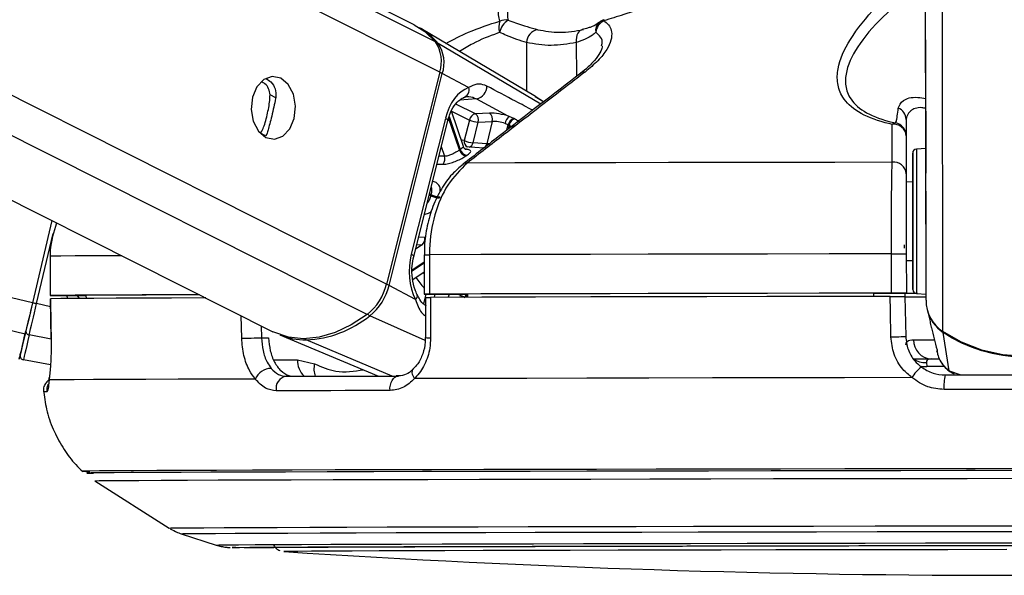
# Paper-space layout 'In Ground Anchor' of a CAD drawing. Header units: millimetres. Extents: x 38476 to 443956, y 10848 to 406945.
# Tile 62 of 71: x 367634 to 371390, y 143386 to 145507. Entities that reach past the tile are written whole.
import ezdxf

# ---------------------------------------------------------------- set-up
doc = ezdxf.new("R2010")
doc.units = ezdxf.units.MM

psp = doc.layouts.new('In Ground Anchor')

# ---------------------------------------------------------------- linework, layer by layer
at = {"color": 8, "linetype": 'Continuous', "lineweight": 25, "ltscale": 50}
for p, q in [((369236.3, 145306.4), (355723.7, 152107.7)), ((369219.9, 145422.2), (355932.5, 152110.1)), ((368959.2, 144381.3), (353657.2, 152083.2)), ((369033.7, 144497.4), (353955.3, 152086.7)), ((371091.3, 144435.7), (371081.2, 151903.7)), ((367655, 144306.6), (335589.7, 151870)), ((367683.2, 144426.5), (336100.8, 151876)), ((371155.7, 144316), (371145.9, 151604.4)), ((369621.5, 145184.5), (369229.9, 145416.3)), ((369567.6, 145419.1), (369567.9, 145232.9)), ((369757.4, 145419.6), (369757.6, 145289.6)), ((368610.9, 145208.5), (368589.1, 145219.5)), ((369376.8, 145204.6), (369312.7, 145200)), ((369632.7, 145193.2), (369600.2, 145211.6)), ((369372.5, 145147.2), (369298.2, 145184.6)), ((369311.8, 145009.4), (369270.4, 145132.1)), ((369272.1, 145137.7), (369314.7, 145011.3)), ((369281.6, 145158), (369349.8, 145123.7)), ((369492.6, 145084.9), (369497.9, 145106.2)), ((369501, 145104.7), (369496.8, 145088.2)), ((368571.4, 145063.7), (368552.4, 145073.3)), ((369242.2, 145022), (369254.5, 144985.4)), ((369254.5, 144985.4), (369233.1, 144985.8)), ((369201.9, 144834.5), (369195.9, 144837.5)), ((369197, 144841.8), (369203, 144838.8)), ((367698.6, 144422.9), (367761.6, 144690)), ((369179.5, 144675.3), (369155.5, 144676)), ((369169.8, 144647.5), (369144, 144630.2)), ((369148.6, 144648.3), (369169.8, 144647.5)), ((369131.6, 144551.9), (369177.3, 144582.6)), ((369177.3, 144577.5), (369131.7, 144546.8)), ((369177.4, 144536.9), (369173.9, 144542.3)), ((367862.2, 144442.5), (367854.9, 144454.2)), ((367887.1, 144452.6), (367885.5, 144454.2)), ((369183.4, 144459.3), (369174.1, 144422.1)), ((369215.8, 144447), (369218.9, 144459.3)), ((369272, 144459.3), (369268.9, 144447.1)), ((367751.5, 144410.4), (367698.6, 144422.9)), ((368481.1, 144290.6), (368479, 144376.5)), ((369180.8, 144281.6), (368969.5, 144376.7)), ((368555.2, 144338.1), (368556.3, 144292.5)), ((367754.2, 144287.7), (367670.5, 144303.7)), ((369054.4, 144146.5), (368727.2, 144284.4)), ((368602.9, 144208.8), (368693.5, 144208.8)), ((371160.9, 144183.1), (371094.9, 144183)), ((371179.4, 144166.9), (371223.5, 144150.6)), ((371199.9, 144156.4), (371179.4, 144166.9)), ((367872.1, 143783.3), (367871.9, 143783.3)), ((367921.1, 143746.7), (367921.2, 143746.8)), ((368642.2, 143476.5), (368642.2, 143476.5))]:
    psp.add_line(p, q, dxfattribs=at)
at = {"color": 7, "linetype": 'Continuous', "lineweight": 25, "ltscale": 50}
for p, q in [((369139.4, 145487), (355979.5, 152110.7)), ((353178.6, 152077.6), (368600.3, 144315.4)), ((371090.1, 145271), (371081.2, 151903.7)), ((369601.1, 145213.1), (369164.3, 145472.8)), ((369796, 145473.4), (369779.1, 145468.7)), ((369236.3, 145306.4), (369033.7, 144497.4)), ((369043.6, 144492.1), (369246.2, 145301.1)), ((369346.7, 145247.5), (369246.2, 145301.1)), ((371091.3, 144435.7), (371090.1, 145271)), ((369257.8, 145130.1), (369128, 144612)), ((369137.2, 144602.9), (369267, 145121)), ((369326.6, 145022.4), (369281.2, 145157.2)), ((369349.8, 145123.7), (369330.2, 145045.4)), ((369426.2, 145149.6), (369372.5, 145147.2)), ((369518.9, 145129.6), (369501.5, 145137.4)), ((371015.3, 145125.8), (371015.6, 144887.2)), ((369363.6, 145037.1), (369383.2, 145115.3)), ((369383.2, 145115.3), (369436.9, 145117.7)), ((369436.9, 145117.7), (369415.8, 145033.2)), ((369485.6, 145110.9), (369497.9, 145106.2)), ((368576.5, 145070.2), (368571.4, 145063.7)), ((371015.4, 145063.5), (371015.6, 144918.7)), ((369404.7, 145016.7), (369335.8, 145021.6)), ((369415.8, 145033.2), (369363.6, 145037.1)), ((371090.5, 145014.9), (371054.7, 145012.9)), ((371040.6, 144887.2), (371015.6, 144887.1)), ((371015.6, 144887.2), (371015.6, 144887.1)), ((367757.1, 144739.8), (367683.2, 144426.5)), ((367757.1, 144739.8), (367683.2, 144426.5)), ((367750, 144604.1), (367750.2, 144454.1)), ((367750, 144604.1), (367750.4, 144604.1)), ((367750.4, 144604.1), (367750.6, 144454.1)), ((369177.3, 144609.3), (369177.5, 144459.3)), ((369177.3, 144609.3), (369177.3, 144609.3)), ((369197, 144609.4), (369197.2, 144459.4)), ((370959.5, 144462.8), (370959.3, 144612.8)), ((371016, 144612.8), (371016.2, 144462.8)), ((371016, 144587.1), (371041, 144587.2)), ((369133.3, 144515), (369177.4, 144544.6)), ((369144.1, 144438.6), (369043.6, 144492.1)), ((367800.2, 144454.1), (367887.1, 144454.2)), ((367887.1, 144454.4), (367887.3, 144442.6)), ((369181.8, 144446.8), (369181.8, 144293.4)), ((369192.1, 144459.3), (369342, 144459.3)), ((369342.2, 144447), (369312.1, 144447)), ((369342, 144459.5), (369342.2, 144447.2)), ((370891.2, 144462.5), (370891.2, 144450.2)), ((370891.2, 144462.2), (371016.2, 144462.4)), ((371010.8, 144462.4), (371011, 144449.8)), ((371016.2, 144461.9), (371010.8, 144461.9)), ((371011, 144450.3), (371013.9, 144297.6)), ((371016.2, 144462.4), (371016.2, 144462.8)), ((371016.2, 144462.4), (371016.2, 144461.9)), ((371016.2, 144462.4), (371016.2, 144461.7)), ((371016.2, 144461.7), (371016.2, 144461.9)), ((371055.4, 144461.5), (371091.2, 144459.6)), ((367751, 144441.6), (367753.6, 144287.4)), ((367751.6, 144441.6), (367751.4, 144441.6)), ((371095.8, 144400.2), (371106.5, 144354.2)), ((368626.5, 144303.8), (369003, 144146.3)), ((371179.4, 144166.9), (371156.2, 144313)), ((367753.9, 144287.3), (367753.5, 144287.4)), ((368556.3, 144292.5), (368583.7, 144292.5)), ((369181.7, 144293.4), (369181.7, 144293.5)), ((371130.5, 144255.1), (371131, 144253)), ((371132.4, 144242.6), (371134.5, 144233.8)), ((367752, 144189.7), (367648.1, 144208.5)), ((368693.5, 144208.8), (368759.2, 144192.9)), ((371093.1, 144197.8), (371094.9, 144183)), ((371111.8, 144211.7), (371143.6, 144211.7)), ((367921.1, 143746.7), (368204, 143566.3)), ((368250, 143544.7), (368383.2, 143501.6)), ((368642.2, 143476.5), (368642.8, 143476.5))]:
    psp.add_line(p, q, dxfattribs=at)
at = {"color": 8, "linetype": 'Continuous', "lineweight": 25, "ltscale": 50, "flags": 128}
for points in [[(369863.2, 145506.6), (369862.8, 145506.4), (369862.5, 145505.8), (369862.3, 145505), (369862.2, 145503.8), (369862.1, 145502.4)], [(369257.8, 145130.1), (369261.9, 145127.7), (369264.8, 145125.3), (369266.6, 145123.2), (369267, 145121.3), (369267, 145121)], [(369330.2, 145045.4), (369322.1, 145046.3), (369318.5, 145046.6)], [(371054.7, 145012.9), (371054.7, 145012.8), (371054.7, 145001.5), (371054.7, 144972.1), (371054.8, 144926.7), (371054.9, 144868.5), (371055, 144801.2)], [(369225.6, 144955.8), (369233.7, 144955.6), (369249.7, 144955.3)], [(371055, 144801.2), (371055.1, 144729.6), (371055.2, 144658.5), (371055.3, 144592.8), (371055.3, 144536.9), (371055.4, 144494.7), (371055.4, 144469), (371055.4, 144461.5)], [(368023.3, 144605.8), (368001.5, 144605.7), (367916.4, 144605.3), (367846.1, 144604.9), (367790.6, 144604.5), (367750.4, 144604.1)], [(369128, 144612), (369132.1, 144609.5), (369135.1, 144607.2), (369136.8, 144605.1), (369137.2, 144603.2), (369137.1, 144602.8)], [(369177.3, 144609.3), (369177.4, 144609.3), (369179.2, 144609.4), (369183.3, 144609.4), (369189.3, 144609.4), (369197, 144609.4)], [(369144.1, 144438.6), (369147.6, 144443), (369149.9, 144447.4), (369151.1, 144451.5), (369150.9, 144455.1), (369150.3, 144456.9)], [(371044.1, 144285.2), (371066.3, 144285.2), (371093.8, 144285.2), (371122.8, 144285.2)], [(371067.6, 144185.7), (371079.7, 144183.4), (371094.9, 144183)], [(369140, 144136.8), (369135.7, 144145), (369132.9, 144152.8), (369131.7, 144160.1), (369132.3, 144166.3), (369134.4, 144171.4), (369136.5, 144173.8)], [(367737.6, 144085.9), (367732.1, 144085.8), (367728.1, 144085.7), (367725.8, 144085.6), (367725, 144085.5), (367725, 144085.5)], [(368204, 143566.3), (368210.8, 143566.6), (368235.3, 143567), (368277.4, 143567.4), (368337, 143567.7), (368413.6, 143568.2), (368506.9, 143568.6), (368616.4, 143569), (368741.5, 143569.5), (368881.4, 143569.9), (369035.5, 143570.4), (369202.9, 143570.8), (369382.6, 143571.3), (369573.7, 143571.7), (369775.2, 143572.2), (369985.9, 143572.6), (370204.6, 143573.1), (370430.3, 143573.5), (370661.7, 143573.9), (370897.4, 143574.3), (371136.3, 143574.6), (371377, 143575), (371618.1, 143575.3)], [(368250, 143544.7), (368256.7, 143545), (368280.8, 143545.3), (368322.4, 143545.7), (368381.1, 143546.1), (368456.6, 143546.5), (368548.7, 143546.9), (368656.6, 143547.3), (368779.9, 143547.8), (368917.9, 143548.2), (369069.8, 143548.7), (369234.8, 143549.1), (369412, 143549.6), (369600.4, 143550), (369799, 143550.5), (370006.7, 143550.9), (370222.4, 143551.3), (370445, 143551.7), (370673, 143552.1), (370905.5, 143552.5), (371141, 143552.9), (371378.3, 143553.2), (371616, 143553.5)], [(368383.2, 143501.6), (368383.3, 143501.6), (368394.4, 143502), (368423, 143502.3), (368469.1, 143502.7), (368532.3, 143503.1), (368612.4, 143503.5), (368708.8, 143503.9), (368821.1, 143504.3), (368948.4, 143504.7), (369090.2, 143505.2), (369245.7, 143505.6), (369413.8, 143506.1), (369593.7, 143506.5), (369784.4, 143507), (369984.7, 143507.4), (370193.5, 143507.8), (370409.6, 143508.2), (370631.7, 143508.6), (370858.6, 143509), (371089, 143509.3), (371321.6, 143509.7), (371555, 143510)], [(368446.4, 143491.8), (368445.6, 143491.8), (368445.2, 143491.9)]]:
    psp.add_lwpolyline(points, dxfattribs=at)
at = {"color": 7, "linetype": 'Continuous', "lineweight": 25, "ltscale": 50, "flags": 128}
for points in [[(369139.4, 145487), (369179.5, 145461.6), (369219.9, 145422.2)], [(369785, 145468.9), (369778.5, 145468), (369772.6, 145465.3), (369767.3, 145460.7), (369763, 145454.6), (369759.7, 145447.1), (369757.6, 145438.6), (369756.9, 145429.3), (369757.4, 145419.6)], [(368630, 145283.4), (368597.3, 145290.2), (368565.2, 145278.7), (368538.7, 145250.8), (368521.7, 145210.6), (368517, 145164.3), (368525.1, 145118.9), (368544.9, 145081.3), (368573.4, 145057.3), (368606.2, 145050.5), (368638.3, 145061.9), (368664.8, 145089.9), (368681.7, 145130.1), (368686.5, 145176.4), (368678.3, 145221.8), (368658.5, 145259.3), (368630, 145283.4)], [(369376.8, 145204.6), (369496.7, 145140), (369501.5, 145137.4)], [(371090.3, 145155.8), (371090.3, 145157.6), (371090.3, 145141.3), (371090.3, 145109.5), (371090.4, 145067), (371090.5, 145020.2), (371090.5, 144976.3), (371090.6, 144941.9), (371090.6, 144922.4), (371090.6, 144920.6), (371090.6, 144936.9), (371090.5, 144968.7), (371090.5, 145011.2), (371090.4, 145058), (371090.4, 145101.9), (371090.3, 145136.3), (371090.3, 145155.8)], [(371040.8, 144797.7), (371040.7, 144861.3), (371040.6, 144916.4), (371040.5, 144959.3), (371040.5, 144987.1), (371040.5, 144997.8), (371040.5, 144990.8), (371040.5, 144966.5), (371040.6, 144926.6), (371040.6, 144887.2)], [(370962.1, 144962.4), (370743.9, 144962.1), (370528.4, 144961.7), (370316.7, 144961.4), (370109.4, 144961), (369907.5, 144960.6), (369711.6, 144960.2), (369522.6, 144959.8), (369341.1, 144959.4)], [(371040.6, 144887.2), (371040.6, 144894), (371040.6, 144902.2), (371040.6, 144892.5), (371040.7, 144866), (371040.7, 144825.5), (371040.8, 144775.5)], [(371041, 144587.2), (371041.1, 144557.9), (371041.1, 144515), (371041.2, 144487.2), (371041.2, 144476.5), (371041.2, 144483.5), (371041.2, 144507.9), (371041.1, 144547.8), (371041, 144600.6), (371040.9, 144662.8), (371040.9, 144730), (371040.8, 144797.7)], [(371040.8, 144775.5), (371040.9, 144721.3), (371040.9, 144668.8), (371041, 144623.8), (371041, 144591), (371041.1, 144574.1), (371041.1, 144574.8), (371041, 144587.2)], [(371007.3, 144647.5), (371007.3, 144647.5), (371007.3, 144647.1), (371007.3, 144646.4), (371007.3, 144645.2), (371007.4, 144643.7), (371007.4, 144641.9), (371007.4, 144639.8), (371007.5, 144637.5), (371007.5, 144635.2)], [(370959.3, 144612.8), (370721.6, 144612.4), (370487, 144612), (370256.5, 144611.6), (370030.9, 144611.2), (369811.3, 144610.8), (369598.6, 144610.3), (369393.5, 144609.9), (369197, 144609.4)], [(370959.3, 144612.8), (370969.9, 144612.8), (370980.4, 144612.8), (370990.2, 144612.8), (370998.9, 144612.8), (371006.1, 144612.8), (371011.5, 144612.8), (371014.9, 144612.8), (371016, 144612.8)], [(367750.6, 144454.1), (367750.3, 144454.1), (367752.3, 144454.1), (367756.4, 144454.1), (367762.5, 144454.1), (367770.3, 144454.1), (367779.5, 144454.1), (367789.6, 144454.1), (367800.2, 144454.1)], [(368319.1, 144457), (368214.3, 144456.6), (368101, 144456.2), (368001.7, 144455.7), (367916.6, 144455.3), (367846.3, 144454.9), (367790.8, 144454.5), (367750.6, 144454.1)], [(368343.7, 144444.5), (368338.7, 144444.5), (368212.9, 144444.1), (368100.4, 144443.6), (368001.7, 144443.2), (367917.1, 144442.8), (367847, 144442.4), (367791.7, 144442), (367751.4, 144441.6)], [(368319.7, 144456.6), (368301.5, 144456.6), (368203.7, 144456.2), (368117.2, 144455.8), (368042, 144455.4), (367978.4, 144455.1), (367926.7, 144454.7), (367887.1, 144454.4)], [(369197.2, 144459.4), (369189.5, 144459.4), (369183.5, 144459.4), (369179.4, 144459.4), (369177.6, 144459.3), (369178, 144459.3), (369180.7, 144459.3), (369185.4, 144459.3), (369192.1, 144459.3)], [(370959.5, 144462.8), (370721.8, 144462.4), (370487.2, 144462), (370256.7, 144461.6), (370031.1, 144461.2), (369811.5, 144460.7), (369598.8, 144460.3), (369393.7, 144459.9), (369197.2, 144459.4)], [(370954.1, 144450.3), (370717.9, 144449.9), (370484.6, 144449.5), (370255.4, 144449.1), (370031.2, 144448.7), (369812.8, 144448.3), (369601.1, 144447.8), (369397.1, 144447.4), (369201.5, 144446.9)], [(369201.5, 144446.9), (369201.5, 144346.9), (369201.5, 144292.6)], [(370891.2, 144462.5), (370683.5, 144462.2), (370478.4, 144461.8), (370276.7, 144461.5), (370079, 144461.1), (369886, 144460.7), (369698.5, 144460.3), (369516.9, 144459.9), (369342, 144459.5)], [(370957.1, 144295.9), (370955.2, 144395.9), (370954.1, 144450.3)], [(371016.2, 144462.8), (371015.1, 144462.8), (371011.7, 144462.8), (371006.3, 144462.8), (370999.1, 144462.8), (370990.4, 144462.8), (370980.6, 144462.8), (370970.1, 144462.8), (370959.5, 144462.8)], [(371058.8, 144461.3), (371023.7, 144461.3), (371010.8, 144461.3)], [(371011, 144449.2), (371017.3, 144449.1), (371035.8, 144449), (371065.8, 144449), (371092, 144449)], [(371054.5, 144461.5), (371040.6, 144461.5), (371022.4, 144461.6), (371016.2, 144461.7)], [(367683.2, 144426.5), (367679.1, 144409), (367675, 144391.7), (367671.1, 144375), (367667.3, 144358.9), (367663.7, 144343.9), (367660.5, 144330), (367657.5, 144317.5), (367655, 144306.6)], [(367683.2, 144426.5), (367679.5, 144410.8), (367675.9, 144395.4), (367672.3, 144380.4), (367669, 144366), (367665.8, 144352.6), (367662.9, 144340.2), (367660.2, 144329), (367657.9, 144319.2)], [(367670.5, 144303.7), (367673, 144314.5), (367676, 144326.9), (367679.2, 144340.7), (367682.7, 144355.7), (367686.5, 144371.6), (367690.4, 144388.3), (367694.5, 144405.5), (367698.6, 144422.9)], [(367683.2, 144426.5), (367683.5, 144426.4), (367684.4, 144426.2), (367685.8, 144425.9), (367687.8, 144425.5), (367690.1, 144424.9), (367692.8, 144424.3), (367695.6, 144423.6), (367698.6, 144422.9)], [(367751.4, 144441.6), (367753, 144341.7), (367753.9, 144287.3)], [(368959.2, 144381.3), (368898.9, 144341.7), (368837.5, 144312.7), (368776.2, 144294.9), (368716.4, 144288.9), (368659.7, 144294.6), (368607.2, 144312.1), (368600.3, 144315.4)], [(367655, 144306.6), (367645.3, 144265.7), (367638.3, 144235.8), (367634, 144217.5), (367632.6, 144211.3), (367634, 144217.3), (367634.9, 144221.1)], [(367636.2, 144226.7), (367636.5, 144228.2), (367637.6, 144232.7), (367639.3, 144240.2), (367641.8, 144250.5), (367644.9, 144263.6), (367648.6, 144279.5), (367653, 144298.1), (367657.9, 144319.2)], [(367670.5, 144303.7), (367665.4, 144281.9), (367660.9, 144262.8), (367657, 144246.5), (367653.8, 144232.9), (367651.4, 144222.3), (367649.6, 144214.7), (367648.5, 144210.1), (367648.1, 144208.5)], [(370957.1, 144295.9), (370967.7, 144296.1), (370978.2, 144296.3), (370988, 144296.6), (370996.7, 144296.8), (371004, 144297), (371009.4, 144297.3), (371012.7, 144297.5), (371013.9, 144297.6)], [(371777.1, 144316.9), (371706, 144276), (371629.3, 144246.1), (371548.9, 144227.8), (371466.5, 144221.6), (371384.2, 144227.6), (371303.7, 144245.7), (371226.9, 144275.4), (371155.7, 144316)], [(371466.5, 144218.7), (371425.3, 144220.2), (371384.3, 144224.7), (371343.8, 144232.3), (371303.9, 144242.8), (371265, 144256.2), (371227.3, 144272.4), (371190.9, 144291.4), (371156.2, 144313)], [(368481.1, 144290.6), (368488.4, 144290.8), (368497.2, 144291.1), (368507.1, 144291.3), (368517.5, 144291.6), (368528.2, 144291.8), (368538.5, 144292.1), (368548, 144292.3), (368556.3, 144292.5)], [(371141.4, 144211.3), (371092.2, 144211.3), (371042.5, 144211.3)], [(368650.8, 144145.4), (368700.4, 144145.5), (368751.1, 144145.7), (368803, 144145.8), (368856, 144146), (368910.1, 144146.1), (368965.3, 144146.2), (369021.5, 144146.4), (369078.7, 144146.5)], [(369046.7, 144091.1), (369046.6, 144101.6), (369048, 144111.9), (369050.7, 144121.4), (369054.7, 144129.9), (369059.7, 144136.9), (369065.6, 144142.2), (369072, 144145.4), (369078.7, 144146.5)], [(371164, 144150.5), (371239.6, 144150.6), (371315.2, 144150.7), (371390.9, 144150.8), (371466.6, 144150.9), (371542.4, 144151), (371618.1, 144151.1), (371693.7, 144151.2), (371769.2, 144151.3)], [(367746.8, 144131.5), (367747, 144139.7), (367747.1, 144140.4)], [(368532.6, 144135.1), (368378.3, 144134.6), (368238.8, 144134.2), (368114.9, 144133.7), (368007.1, 144133.2), (367916, 144132.8), (367842, 144132.3), (367785.5, 144131.9), (367746.8, 144131.5)], [(371037.2, 144140.4), (370780.1, 144140), (370526.4, 144139.6), (370277.1, 144139.1), (370033.7, 144138.7), (369797.1, 144138.2), (369568.5, 144137.7), (369349.2, 144137.3), (369140, 144136.8)], [(369046.7, 144091.1), (368988.6, 144091), (368931.7, 144090.8), (368875.7, 144090.7), (368820.9, 144090.5), (368767.2, 144090.4), (368714.6, 144090.2), (368663.2, 144090.1), (368613, 144090)], [(371773.4, 144096), (371696.8, 144095.9), (371620.2, 144095.8), (371543.5, 144095.7), (371466.7, 144095.6), (371390, 144095.5), (371313.2, 144095.4), (371236.6, 144095.2), (371160, 144095.1)], [(371529.9, 143793), (371279, 143792.7), (371029, 143792.3), (370781.1, 143791.9), (370536.6, 143791.5), (370296.6, 143791.1), (370062.4, 143790.7), (369834.9, 143790.2), (369615.5, 143789.8), (369405, 143789.3), (369204.6, 143788.8), (369015.2, 143788.4), (368837.8, 143787.9), (368673.1, 143787.4), (368522.1, 143786.9), (368385.4, 143786.5), (368263.8, 143786), (368157.7, 143785.6), (368067.8, 143785.1), (367994.4, 143784.7), (367938, 143784.3), (367898.7, 143783.9), (367876.9, 143783.6), (367872.1, 143783.3)], [(371498.7, 143785.8), (371246.3, 143785.5), (370994.9, 143785.1), (370745.9, 143784.7), (370500.6, 143784.3), (370260, 143783.9), (370025.4, 143783.4), (369798.1, 143783), (369579, 143782.5), (369369.3, 143782), (369170.1, 143781.6), (368982.4, 143781.1), (368807, 143780.6), (368644.9, 143780.1), (368496.8, 143779.6), (368363.5, 143779.2), (368245.7, 143778.7), (368144, 143778.3), (368058.8, 143777.8), (367990.5, 143777.4), (367939.6, 143777), (367906.3, 143776.6), (367890.7, 143776.3), (367892.9, 143775.9), (367913, 143775.6), (367915.2, 143775.6)], [(371498.7, 143785.8), (371246.5, 143785.4), (370995.5, 143785.1), (370746.9, 143784.7), (370501.8, 143784.3), (370261.5, 143783.9), (370027.2, 143783.4), (369800.2, 143783), (369581.4, 143782.5), (369372, 143782), (369173, 143781.6), (368985.5, 143781.1), (368810.4, 143780.6), (368648.4, 143780.1), (368500.5, 143779.6), (368367.5, 143779.2), (368249.8, 143778.7), (368148.2, 143778.3), (368063.1, 143777.8), (367994.9, 143777.4), (367944.1, 143777), (367910.8, 143776.6), (367895.2, 143776.3), (367897.5, 143775.9), (367914.2, 143775.7)], [(367921.2, 143746.8), (367922.3, 143746.8), (367937.8, 143747.2), (367970.8, 143747.6), (368021.3, 143748), (368088.9, 143748.4), (368173.3, 143748.8), (368274.2, 143749.3), (368391, 143749.7), (368523, 143750.2), (368669.8, 143750.7), (368830.5, 143751.1), (369004.3, 143751.6), (369190.4, 143752.1), (369387.9, 143752.6), (369595.7, 143753), (369812.8, 143753.5), (370038.2, 143753.9), (370270.7, 143754.4), (370509.1, 143754.8), (370752.4, 143755.2), (370999.1, 143755.6), (371248.2, 143756), (371498.5, 143756.3)], [(368445.2, 143491.9), (368450, 143492.1), (368472.1, 143492.5), (368511.9, 143492.8), (368568.9, 143493.2), (368643, 143493.6), (368733.6, 143494), (368840.3, 143494.4), (368962.5, 143494.9), (369099.3, 143495.3), (369250, 143495.7), (369413.7, 143496.2), (369589.5, 143496.6), (369776.3, 143497), (369973, 143497.5), (370178.5, 143497.9), (370391.6, 143498.3), (370610.9, 143498.7), (370835.3, 143499.1), (371063.4, 143499.4), (371293.9, 143499.8), (371525.4, 143500.1)], [(368603.1, 143490.8), (368538.2, 143491), (368489.8, 143491.3), (368458.9, 143491.5), (368446.4, 143491.8)], [(368592.5, 143492.1), (368592.5, 143492.1), (368601.4, 143492.4), (368627.9, 143492.7), (368671.9, 143493.1), (368733.2, 143493.5), (368811.4, 143493.9), (368905.9, 143494.3), (369016.2, 143494.7), (369141.6, 143495.1), (369281.3, 143495.5), (369434.6, 143496), (369600.3, 143496.4), (369777.6, 143496.8), (369965.3, 143497.2), (370162.3, 143497.6), (370367.3, 143498), (370579.1, 143498.4), (370796.4, 143498.8), (371017.8, 143499.2), (371241.9, 143499.5), (371467.5, 143499.8)], [(371398.9, 143484), (371174.7, 143483.7), (370952.3, 143483.4), (370733.3, 143483), (370518.8, 143482.6), (370310.4, 143482.2), (370109.3, 143481.8), (369916.7, 143481.4), (369734, 143481), (369562.2, 143480.6), (369402.5, 143480.1), (369255.8, 143479.7), (369123.2, 143479.3), (369005.3, 143478.9), (368903, 143478.5), (368816.9, 143478.1), (368747.6, 143477.7), (368695.4, 143477.3), (368660.8, 143477), (368644, 143476.7), (368642.2, 143476.5)]]:
    psp.add_lwpolyline(points, dxfattribs=at)
at = {"color": 7, "linetype": 'Continuous', "lineweight": 25, "ltscale": 2500}
for centre, radius, start, end in [((369526.3, 145478), 64.7, 158.8276, 198.3019), ((369536.3, 145443.1), 72.9, 122.4965, 168.466), ((369486.5, 145453.9), 51.7, 78.2138, 113.4737), ((369886.4, 145452.8), 55.2, 116.1251, 173.9787), ((369877.3, 145458.6), 50, 106.4418, 130.8408), ((369035, 145256.4), 252.1, 39.3745, 60.5001), ((369618.3, 145418.4), 50.6, 98.7738, 179.2018), ((369110.1, 145347.6), 132.8, 341.9257, 34.2062), ((369120.7, 145342.1), 132.1, 341.9282, 34.1944), ((369318.2, 145238.5), 30, 283.8534, 17.6231), ((369367.6, 145252.1), 48.4, 281.0057, 1.5463), ((370967.6, 145125.1), 47.7, 0.7771, 68.1519), ((369379, 145118.3), 29.7, 102.7329, 169.5363), ((369387.7, 145204.2), 89, 244.8383, 267.1419), ((369354.2, 145123.3), 30.1, 344.6646, 52.5871), ((369407.9, 145125.7), 30.1, 344.6697, 52.582), ((369524.7, 145105.4), 39.5, 126.0077, 171.9746), ((369528, 145100.4), 30.6, 107.1791, 168.9699), ((369531.1, 145098.8), 30.6, 107.3625, 168.9817), ((370974.2, 145094.7), 17.7, 86.7803, 135.3127), ((370967.8, 145059.8), 47.8, 4.4011, 97.3967), ((370965.4, 145063.4), 50, 0.1014, 78.7112), ((369368.1, 145125.9), 89, 244.8359, 267.1374), ((369425.2, 144843.6), 200.8, 123.372, 124.3802), ((369342.6, 145018.4), 32.1, 196.3538, 258.646), ((369345.3, 145019.8), 31.7, 195.5417, 258.4875), ((371055.5, 144998), 15, 93.077, 180.077), ((369222.1, 144975.2), 34, 324.2315, 17.5904), ((369432, 144847.2), 169.4, 123.3273, 124.425), ((370968, 144915.1), 47.7, 4.3874, 97.1197), ((369579.4, 144742.4), 388.5, 165.641, 166.2988), ((369239.8, 144917.1), 90.9, 245.3845, 267.2023), ((369240.8, 144917.4), 87.2, 244.3122, 267.0735), ((369585.4, 144740.3), 360.4, 165.5455, 166.1972), ((369149.7, 144670.1), 30.3, 311.7757, 9.7417), ((368827, 144548.1), 212.8, 308.3943, 346.2146), ((368838.1, 144542.5), 211.6, 308.3909, 346.2212), ((371056.2, 144476.4), 15, 180.077, 267.077), ((371236, 144436.5), 144.8, 180.3179, 236.2985), ((368708.6, 144697.4), 413.5, 272.5777, 309.1294), ((371236.6, 144433.3), 144.7, 193.2385, 236.2248), ((367671.9, 144317.6), 14, 173.2771, 264.4015), ((368724.6, 144541.5), 257.2, 247.5785, 270.5617), ((371115.5, 144282.9), 71.4, 178.1573, 267.0312), ((367650.8, 144223.2), 15, 166.7224, 259.7415), ((368596.1, 144106.1), 69.8, 92.4291, 155.4315), ((368658.6, 144099.4), 46.6, 99.6847, 191.6715), ((371183.1, 144047.4), 173, 129.4676, 147.5119), ((371336.7, 144110.2), 177.3, 166.856, 184.8679), ((367896.2, 144263.6), 481, 267.109, 270.6809), ((371410.7, 185725), 42339.1, 266.25158, 273.90248)]:
    psp.add_arc(centre, radius, start, end, dxfattribs=at)
at = {"color": 8, "linetype": 'Continuous', "lineweight": 25, "ltscale": 2500}
for centre, radius, start, end in [((369872.5, 145465.6), 41.6, 132.0931, 189.7235), ((369224.7, 145406.8), 10.8, 61.2032, 96.5691), ((369226.7, 145263.2), 42.6, 62.7669, 77.5742), ((369787.3, 145284.3), 22.6, 81.943, 126.4674), ((369351.9, 145041.1), 22.1, 168.8339, 244.9632), ((369342.5, 145041.2), 21.6, 287.4382, 348.8361), ((369394.4, 145037.5), 21.8, 289.3167, 348.67), ((369338.4, 144937.2), 22.4, 83.0153, 127.2232), ((369375.7, 144670.3), 273.2, 212.5688, 223.4544), ((369020.5, 144444.4), 53, 64.2137, 76.1084), ((369366.3, 144438.4), 34.6, 142.7054, 166.2422), ((369373.4, 144435.2), 39, 144.3016, 162.3913), ((368980.5, 144398.3), 24.2, 218.4788, 242.9379), ((371162.4, 144312.7), 6.25, 154.7009, 176.4562), ((368731.9, 144294.6), 11.3, 209.9743, 245.1067), ((369196.8, 144411.4), 118.9, 262.6956, 272.2499), ((368775.7, 144205.8), 82.3, 177.9112, 227.0479), ((368830.8, 144173.1), 74.2, 164.5328, 201.6653), ((371089, 144276), 78.4, 233.7577, 273.0402), ((367787.4, 144091.4), 50.1, 154.5407, 186.2886)]:
    psp.add_arc(centre, radius, start, end, dxfattribs=at)
at = {"color": 7, "linetype": 'Continuous', "lineweight": 25, "ltscale": 2500}
for centre, major_axis, ratio, start_param, end_param in [((369374, 145068.2), (3.7, 184.6), 0.67203, 0.251406, 1.242072), ((369470.1, 145126), (68.5, -14.4), 0.275199, 1.153927, 2.32362), ((369465.2, 145102.5), (44.3, -8.3), 0.295197, 1.146763, 2.316456), ((369244.2, 144550), (3.7, 184.6), 0.67203, 1.242072, 2.232738)]:
    psp.add_ellipse(centre, major_axis=major_axis, ratio=ratio, start_param=start_param, end_param=end_param, dxfattribs=at)
at = {"color": 8, "linetype": 'Continuous', "lineweight": 25, "ltscale": 2500}
psp.add_ellipse((367987.9, 144513.3), major_axis=(-119.2, 141), ratio=0.999929, start_param=1.195061, end_param=1.26418, dxfattribs=at)
at = {"color": 7, "linetype": 'Continuous', "lineweight": 25, "ltscale": 50}
for points, knots in [([(369466, 145501.3), (369463.7, 145509), (369455.7, 145536), (369472.1, 145592.3), (369507.3, 145643.8), (369525.2, 145669.9)], [0, 0, 0, 0, 0.163721, 0.57563, 1, 1, 1, 1]), ([(369570.3, 145662.6), (369551.4, 145638.8), (369513.3, 145590.8), (369491.2, 145537.8), (369495.8, 145511.7), (369497.1, 145504.5)], [0, 0, 0, 0, 0.41463, 0.83811, 1, 1, 1, 1]), ([(370311.1, 145672.1), (370251.6, 145646.5), (370131.2, 145594.7), (369978.2, 145537.9), (369887.5, 145510.1), (369862.1, 145502.4)], [0, 0, 0, 0, 0.413471, 0.836282, 1, 1, 1, 1]), ([(370961.6, 145107.2), (370952.8, 145109.2), (370903.2, 145120.7), (370826.7, 145151.8), (370770.9, 145206.1), (370751, 145263.3), (370753.7, 145337.2), (370798.8, 145436.2), (370896, 145556.4), (370989.1, 145634.4), (371035.7, 145673.4)], [0, 0, 0, 0, 0.024024, 0.134637, 0.244506, 0.334114, 0.423971, 0.601081, 0.800327, 1, 1, 1, 1]), ([(371074.9, 145640.8), (371029, 145605), (370936.3, 145532.7), (370836.6, 145421), (370788.1, 145328.6), (370781.2, 145259.5), (370797, 145206.1), (370847.8, 145154.7), (370919.9, 145125.3), (370966.8, 145114.3), (370975.2, 145112.4)], [0, 0, 0, 0, 0.200857, 0.405164, 0.583293, 0.670993, 0.761392, 0.868859, 0.976533, 1, 1, 1, 1]), ([(369497.1, 145504.5), (369506.8, 145501), (369548.7, 145485.8), (369583.7, 145476), (369610.5, 145468.4)], [0, 0, 0, 0, 0.231548, 1, 1, 1, 1]), ([(369862.1, 145502.4), (369863.6, 145501.5), (369880.3, 145490.5), (369899.9, 145458), (369883.9, 145403.5), (369842.4, 145350.1), (369807.8, 145321.2), (369790.5, 145306.7)], [0, 0, 0, 0, 0.024267, 0.282764, 0.612988, 0.806485, 1, 1, 1, 1]), ([(369843.1, 145496.2), (369841.1, 145494.3), (369834.9, 145488.3), (369818.7, 145479.3), (369800.7, 145474.6), (369796, 145473.4)], [0, 0, 0, 0, 0.260396, 0.804858, 1, 1, 1, 1]), ([(369610.5, 145468.4), (369638, 145463.5), (369693.7, 145453.3), (369754.2, 145463.7), (369785, 145468.9)], [0, 0, 0, 0, 0.492394, 1, 1, 1, 1]), ([(369831.5, 145458.6), (369827.5, 145454.8), (369810, 145438.5), (369780.3, 145427.8), (369757.4, 145419.6)], [0, 0, 0, 0, 0.231971, 1, 1, 1, 1]), ([(369567.6, 145419.1), (369543.1, 145427.2), (369511.1, 145437.6), (369473.6, 145453.9), (369464.9, 145457.6)], [0, 0, 0, 0, 0.768085, 1, 1, 1, 1]), ([(369757.4, 145419.6), (369725, 145414.1), (369659.3, 145403), (369598.5, 145413.7), (369567.6, 145419.1)], [0, 0, 0, 0, 0.492737, 1, 1, 1, 1]), ([(369856.3, 145406.3), (369856.3, 145403.8), (369856.2, 145397.9), (369845.8, 145374.1), (369820.5, 145343.3), (369795.4, 145318.4), (369776.3, 145304.8), (369773.2, 145302.5)], [0, 0, 0, 0, 0.189142, 0.440717, 0.693315, 0.949529, 1, 1, 1, 1]), ([(368574.1, 145281.7), (368580.5, 145277.9), (368595.5, 145269.3), (368609.9, 145243.5), (368612.9, 145219.9), (368610.7, 145207.5), (368610.4, 145205.6)], [0, 0, 0, 0, 0.263168, 0.607656, 0.938554, 1, 1, 1, 1]), ([(369774, 145302.3), (369669.2, 145221.5), (369519.4, 145106.1), (369370, 144989.7), (369325.2, 144954.8)], [0, 0, 0, 0, 0.70001, 1, 1, 1, 1]), ([(369790.5, 145306.7), (369769.8, 145290.7), (369666.3, 145210.9), (369516.5, 145095.2), (369387.5, 144995.2), (369341.1, 144959.4)], [0, 0, 0, 0, 0.138097, 0.690492, 1, 1, 1, 1]), ([(368589.1, 145219.5), (368588, 145227.7), (368585.8, 145244.1), (368572.6, 145261.9), (368560.7, 145267.1), (368556, 145269.1)], [0, 0, 0, 0, 0.376025, 0.75157, 1, 1, 1, 1]), ([(369415.9, 145253.4), (369406.1, 145257.2), (369393, 145262.1), (369370.4, 145259.9), (369357, 145252.9), (369346.7, 145247.5)], [0, 0, 0, 0, 0.417871, 0.554002, 1, 1, 1, 1]), ([(368552.4, 145073.3), (368555.9, 145078.6), (368562.2, 145088.4), (368570.8, 145113.7), (368578.3, 145142.1), (368584.3, 145171.6), (368588.3, 145197.7), (368588.8, 145212.7), (368589.1, 145219.5)], [0, 0, 0, 0, 0.20462, 0.376331, 0.548836, 0.703358, 0.864291, 1, 1, 1, 1]), ([(368610.4, 145205.6), (368608.3, 145195.1), (368603.9, 145174), (368595.8, 145139.3), (368588.1, 145109.1), (368581.6, 145085.7), (368578.2, 145075.3), (368576.5, 145070.2)], [0, 0, 0, 0, 0.2220755, 0.4457681, 0.6401446, 0.821644, 1, 1, 1, 1]), ([(369267, 145121), (369269, 145128.3), (369275.2, 145149.7), (369291.1, 145179.6), (369312.3, 145202), (369325.1, 145208), (369330.6, 145210.5)], [0, 0, 0, 0, 0.156405, 0.463094, 0.767217, 1, 1, 1, 1]), ([(369325.3, 145209.4), (369332.8, 145211.4), (369350.2, 145216.2), (369367.2, 145208.8), (369376.8, 145204.6)], [0, 0, 0, 0, 0.4297725, 1, 1, 1, 1]), ([(369631.7, 145192.4), (369622.7, 145199.3), (369613, 145206.7), (369602.3, 145212.4), (369601.7, 145212.7)], [0, 0, 0, 0, 0.940295, 1, 1, 1, 1]), ([(370975.2, 145112.4), (370976.2, 145113.9), (370979.7, 145119.6), (370983, 145148.5), (370985.4, 145169.4)], [0, 0, 0, 0, 0.275165, 1, 1, 1, 1]), ([(369521.9, 145128.1), (369521.7, 145128.2), (369520.7, 145128.7), (369519.7, 145129.2), (369518.9, 145129.6)], [0, 0, 0, 0, 0.236972, 1, 1, 1, 1]), ([(369539.2, 145117), (369537.9, 145118.1), (369533.3, 145121.7), (369526.7, 145125.4), (369521.9, 145128.1)], [0, 0, 0, 0, 0.274425, 1, 1, 1, 1]), ([(371015.3, 145125.8), (371015.3, 145109.3), (371015.4, 145076.1), (371015.4, 145067.7), (371015.4, 145063.5)], [0, 0, 0, 0, 0.495307, 1, 1, 1, 1]), ([(369497.9, 145106.2), (369498.7, 145105.8), (369499.7, 145105.3), (369500.7, 145104.8), (369501, 145104.7)], [0, 0, 0, 0, 0.763264, 1, 1, 1, 1]), ([(369501, 145104.7), (369504, 145102.9), (369508.3, 145100.4), (369510.3, 145098), (369510.9, 145097.3)], [0, 0, 0, 0, 0.718838, 1, 1, 1, 1]), ([(369513.1, 145092.2), (369513.4, 145093.9), (369514.2, 145098.2), (369518.5, 145102.4), (369521, 145103.6), (369520.6, 145103.5), (369520.5, 145103.5)], [0, 0, 0, 0, 0.232692, 0.604114, 0.921463, 1, 1, 1, 1]), ([(370962.1, 144962.4), (370962.1, 144978.4), (370961.9, 145026.7), (370961.7, 145074.9), (370961.6, 145107.2)], [0, 0, 0, 0, 0.3309943, 1, 1, 1, 1]), ([(369311.8, 145009.4), (369308.3, 145007), (369301.3, 145002.4), (369288, 144994.8), (369274.1, 144988.6), (369262.5, 144985.5), (369256.5, 144985.5), (369254.5, 144985.4)], [0, 0, 0, 0, 0.2198649, 0.4403423, 0.6631029, 0.8853893, 1, 1, 1, 1]), ([(369336.6, 145010.8), (369336.7, 145010.7), (369337.1, 145010.6), (369335.1, 145011.3), (369331, 145014.5), (369327.1, 145019.2), (369326.7, 145022.2), (369326.7, 145022.3)], [0, 0, 0, 0, 0.070722, 0.3209109, 0.6022491, 0.9834284, 1, 1, 1, 1]), ([(369339, 144988.8), (369341.3, 144990.4), (369348.1, 144995.1), (369354.5, 145001.5), (369355, 145006.9), (369348.7, 145010.5), (369339.2, 145011.7), (369334.4, 145012.2)], [0, 0, 0, 0, 0.116741, 0.333014, 0.551895, 0.773809, 1, 1, 1, 1]), ([(369249.7, 144955.3), (369252.8, 144955.4), (369262, 144955.6), (369279.5, 144959.3), (369300.7, 144967.2), (369320.9, 144977.1), (369331.2, 144983.7), (369336.3, 144986.9)], [0, 0, 0, 0, 0.119561, 0.349324, 0.573071, 0.788423, 1, 1, 1, 1]), ([(369325.5, 144954.3), (369311.1, 144942.3), (369279.9, 144916.2), (369241, 144861.3), (369208.5, 144794.8), (369187.2, 144720.5), (369177, 144657.3), (369178.3, 144620.1), (369178.7, 144609.3)], [0, 0, 0, 0, 0.160183, 0.34866, 0.538866, 0.731204, 0.92225, 1, 1, 1, 1]), ([(369341.1, 144959.4), (369315.1, 144933.8), (369263.1, 144882.5), (369213.3, 144764.3), (369197.6, 144668.3), (369197.1, 144616.5), (369197, 144609.4)], [0, 0, 0, 0, 0.317082, 0.634492, 0.949901, 1, 1, 1, 1]), ([(370959.3, 144612.8), (370959.3, 144657.4), (370959.3, 144746.8), (370960.2, 144865.4), (370961.2, 144932.1), (370962, 144958.3), (370962.1, 144962.4)], [0, 0, 0, 0, 0.313658, 0.627156, 0.94163, 1, 1, 1, 1]), ([(371015.6, 144918.7), (371015.6, 144915.1), (371015.6, 144892.2), (371015.7, 144833.9), (371015.9, 144730), (371016, 144651.9), (371016, 144612.8)], [0, 0, 0, 0, 0.058427, 0.3730807, 0.6865184, 1, 1, 1, 1]), ([(367774.8, 144730.9), (367763.9, 144696.1), (367750.9, 144654.5), (367750.5, 144611.2), (367750.4, 144604.1)], [0, 0, 0, 0, 0.835447, 1, 1, 1, 1]), ([(369150.2, 144457), (369147.4, 144463.2), (369139, 144481.8), (369130.7, 144519.4), (369129.4, 144564.1), (369134.8, 144591.1), (369137.2, 144602.9)], [0, 0, 0, 0, 0.152656, 0.457013, 0.763378, 1, 1, 1, 1]), ([(369186.3, 144414.2), (369183, 144415.6), (369173.6, 144419.7), (369162.3, 144434.1), (369153.7, 144451.3), (369150.4, 144458)], [0, 0, 0, 0, 0.251615, 0.710146, 1, 1, 1, 1]), ([(369182.3, 144446.8), (369182.3, 144446.9), (369182.4, 144446.9), (369188.7, 144446.9), (369197.2, 144446.9), (369201.5, 144446.9)], [0, 0, 0, 0, 0.247599, 0.612599, 1, 1, 1, 1]), ([(370954.1, 144450.3), (370959.8, 144450.3), (370971.1, 144450.3), (370987.1, 144450.3), (371000, 144450.3), (371009.2, 144450.3), (371010.4, 144450.3), (371011, 144450.3)], [0, 0, 0, 0, 0.19756, 0.395081, 0.59268, 0.790292, 1, 1, 1, 1]), ([(371106.8, 144354.2), (371107.1, 144352.7), (371109.1, 144339.4), (371111, 144334.5), (371112.7, 144330.1)], [0, 0, 0, 0, 0.113103, 1, 1, 1, 1]), ([(371037.2, 144140.4), (371025.3, 144150.6), (370996.7, 144175.4), (370965.1, 144229.1), (370959.7, 144273.7), (370957.1, 144295.9)], [0, 0, 0, 0, 0.260354, 0.630705, 1, 1, 1, 1]), ([(371013.9, 144297.6), (371015.8, 144281), (371019.8, 144247.6), (371043.1, 144207.4), (371064.4, 144188.7), (371073.1, 144181)], [0, 0, 0, 0, 0.3700087, 0.7403389, 1, 1, 1, 1]), ([(371112.7, 144330.1), (371116, 144316.4), (371122.7, 144288.5), (371129.7, 144260.5), (371133.2, 144246.3)], [0, 0, 0, 0, 0.493243, 1, 1, 1, 1]), ([(367753.9, 144287.3), (367754, 144274), (367754.3, 144238.3), (367752.2, 144183.2), (367748.9, 144147.4), (367746.9, 144132.6), (367746.8, 144131.5)], [0, 0, 0, 0, 0.220484, 0.59366, 0.970346, 1, 1, 1, 1]), ([(368532.6, 144135.1), (368525.1, 144145.4), (368506.9, 144170.2), (368486.9, 144223.9), (368483, 144268.4), (368481.1, 144290.6)], [0, 0, 0, 0, 0.260349, 0.630692, 1, 1, 1, 1]), ([(368556.3, 144292.5), (368557.7, 144275.8), (368560.6, 144242.5), (368574.8, 144202.2), (368587.8, 144183.5), (368593.1, 144175.9)], [0, 0, 0, 0, 0.370027, 0.74031, 1, 1, 1, 1]), ([(368583.7, 144292.5), (368585.2, 144275.7), (368588, 144242.3), (368605, 144198.1), (368629.5, 144164.8), (368656.3, 144147.7), (368674, 144146), (368680.8, 144145.4)], [0, 0, 0, 0, 0.215299, 0.430554, 0.646478, 0.863765, 1, 1, 1, 1]), ([(369180.4, 144293.4), (369180.7, 144287.8), (369182.1, 144266.2), (369172.5, 144230.3), (369156, 144194.5), (369141.3, 144180.3), (369135.5, 144174.6)], [0, 0, 0, 0, 0.117353, 0.44951, 0.779951, 1, 1, 1, 1]), ([(369201.5, 144292.6), (369200.8, 144279.3), (369199.1, 144243.5), (369180.9, 144188.4), (369156.2, 144152.7), (369141.1, 144137.9), (369140, 144136.8)], [0, 0, 0, 0, 0.220493, 0.593685, 0.970397, 1, 1, 1, 1]), ([(371014.4, 144266.2), (371015.2, 144271), (371017, 144282.5), (371034.1, 144284.2), (371044.1, 144285.2)], [0, 0, 0, 0, 0.416454, 1, 1, 1, 1]), ([(371132, 144250.8), (371132, 144250.8), (371131.9, 144250.8), (371132, 144250.8), (371132, 144250.8)], [0, 0, 0, 0, 0.985529, 1, 1, 1, 1]), ([(371131.9, 144250.3), (371131.9, 144250.3), (371132.4, 144250.3), (371132.2, 144250.5), (371132, 144250.8)], [0, 0, 0, 0, 0.000986, 1, 1, 1, 1]), ([(371132, 144250.8), (371132, 144250.8), (371132, 144250.8), (371132, 144250.8), (371132, 144250.8)], [0, 0, 0, 0, 0.492832, 1, 1, 1, 1]), ([(371111.8, 144211.7), (371106.1, 144211.2), (371099.1, 144210.5), (371093.4, 144205.6), (371093.2, 144201.2), (371093.1, 144197.8)], [0, 0, 0, 0, 0.4778068, 0.5837385, 1, 1, 1, 1]), ([(371146.9, 144204.5), (371147.8, 144202), (371151.5, 144192.4), (371162.8, 144180.4), (371178.8, 144165.5), (371191.4, 144158.5), (371199, 144154.3)], [0, 0, 0, 0, 0.106218, 0.41028, 0.643235, 1, 1, 1, 1]), ([(368593.1, 144175.9), (368602.3, 144166.7), (368619.9, 144149.2), (368640.8, 144146.6), (368650.8, 144145.4)], [0, 0, 0, 0, 0.519478, 1, 1, 1, 1]), ([(369135.8, 144174.5), (369133.1, 144171.5), (369122.2, 144159.2), (369099.9, 144147.9), (369080.8, 144147.4), (369070, 144147.1)], [0, 0, 0, 0, 0.122588, 0.506676, 1, 1, 1, 1]), ([(371073.1, 144181), (371087.6, 144171.9), (371115.5, 144154.3), (371148.3, 144151.7), (371164, 144150.5)], [0, 0, 0, 0, 0.519366, 1, 1, 1, 1]), ([(367748.2, 144133.4), (367744.4, 144130.6), (367736.2, 144124.5), (367727.7, 144110.2), (367723.6, 144095.8), (367725.5, 144087.1), (367726.1, 144084.3)], [0, 0, 0, 0, 0.253682, 0.540363, 0.85301, 1, 1, 1, 1]), ([(367747.1, 144140.4), (367746.5, 144136.8), (367744.4, 144124.4), (367747.9, 144114.5), (367737.6, 144111.1), (367742.7, 144111.1), (367742.7, 144111.1)], [0, 0, 0, 0, 0.205694, 0.716461, 0.99999, 1, 1, 1, 1]), ([(367746.8, 144131.5), (367745.4, 144118.9), (367742.5, 144092.8), (367739.2, 144088.3), (367737.6, 144085.9)], [0, 0, 0, 0, 0.485361, 1, 1, 1, 1]), ([(368613, 144090), (368599, 144091.9), (368569.5, 144095.9), (368545.3, 144121.6), (368532.6, 144135.1)], [0, 0, 0, 0, 0.475877, 1, 1, 1, 1]), ([(369140, 144136.8), (369126.4, 144124.1), (369098.3, 144098), (369064.2, 144093.5), (369046.7, 144091.1)], [0, 0, 0, 0, 0.485393, 1, 1, 1, 1]), ([(371160, 144095.1), (371138.7, 144097.1), (371093.8, 144101.1), (371056.6, 144126.9), (371037.2, 144140.4)], [0, 0, 0, 0, 0.475844, 1, 1, 1, 1]), ([(367726, 144084.2), (367729.5, 144059.4), (367736.9, 144007.8), (367764.2, 143934.4), (367801.5, 143866.8), (367838.7, 143816.2), (367865.4, 143791), (367874.5, 143782.5)], [0, 0, 0, 0, 0.218048, 0.454794, 0.679101, 0.891721, 1, 1, 1, 1]), ([(368208.5, 143563.7), (368217.5, 143558.7), (368233.4, 143549.8), (368250.4, 143544.7), (368257.8, 143542.5)], [0, 0, 0, 0, 0.565729, 1, 1, 1, 1]), ([(368384.3, 143501.6), (368387.3, 143500.6), (368396.7, 143497.2), (368410.3, 143494.8), (368421.6, 143493.2), (368428.6, 143492.5), (368434.1, 143492.1), (368436.1, 143492), (368437.3, 143492)], [0, 0, 0, 0, 0.092382, 0.287516, 0.417489, 0.539042, 0.719089, 1, 1, 1, 1]), ([(368601.9, 143502), (368604.4, 143498.2), (368609.1, 143491.2), (368618, 143484.3), (368624.5, 143480.8), (368626.9, 143480), (368627, 143480)], [0, 0, 0, 0, 0.386262, 0.715714, 0.989977, 1, 1, 1, 1])]:
    psp.add_open_spline(points, degree=3, knots=knots, dxfattribs=at)
at = {"color": 8, "linetype": 'Continuous', "lineweight": 25, "ltscale": 50}
for points, knots in [([(369259.9, 145416), (369288.4, 145430.9), (369355.4, 145466), (369425.6, 145488.4), (369466, 145501.3)], [0, 0, 0, 0, 0.424683, 1, 1, 1, 1]), ([(369854, 145407), (369854.9, 145410.1), (369861.2, 145432.2), (369845.2, 145446.4), (369831.5, 145458.6)], [0, 0, 0, 0, 0.1397, 1, 1, 1, 1]), ([(369464.9, 145457.6), (369462, 145456.7), (369428.7, 145445.5), (369374.5, 145423.4), (369328.2, 145395.5), (369311.5, 145385.3)], [0, 0, 0, 0, 0.055942, 0.657716, 1, 1, 1, 1]), ([(369590.9, 145160.8), (369569.2, 145172.3), (369510.9, 145203), (369452.5, 145234), (369415.9, 145253.4)], [0, 0, 0, 0, 0.372469, 1, 1, 1, 1]), ([(370985.4, 145169.4), (370989.9, 145179.5), (370999, 145200.1), (371041.6, 145214.3), (371080.3, 145207.7), (371091, 145205.9)], [0, 0, 0, 0, 0.413824, 0.837497, 1, 1, 1, 1]), ([(371091.1, 145168.1), (371085.9, 145169.1), (371058.2, 145174.2), (371041.4, 145164.9), (371020.5, 145149.1), (371017.8, 145137.1), (371015.3, 145125.8)], [0, 0, 0, 0, 0.097081, 0.517727, 0.547708, 1, 1, 1, 1]), ([(369326.5, 145022.3), (369326.4, 145021.4), (369326.2, 145019.6), (369321.1, 145015.6), (369316.4, 145012.5), (369314.7, 145011.3)], [0, 0, 0, 0, 0.374631, 0.77963, 1, 1, 1, 1]), ([(369424.8, 145032.4), (369423.8, 145032.4), (369420.4, 145032.7), (369417.7, 145033), (369415.8, 145033.2)], [0, 0, 0, 0, 0.290944, 1, 1, 1, 1]), ([(369203.3, 144866.8), (369204.1, 144864.4), (369206, 144858.8), (369205.3, 144848.7), (369203.6, 144841.4), (369203, 144838.8)], [0, 0, 0, 0, 0.317715, 0.759595, 1, 1, 1, 1]), ([(369238.4, 144851.6), (369238.5, 144854.5), (369238.8, 144863.9), (369233.5, 144875.7), (369223.3, 144886.2), (369212.8, 144888.2), (369207.5, 144889.2)], [0, 0, 0, 0, 0.127242, 0.413697, 0.704083, 1, 1, 1, 1]), ([(369201.9, 144834.5), (369200.5, 144829.7), (369197.6, 144820.2), (369192.5, 144809.5), (369188.5, 144805.3), (369187.6, 144804.4)], [0, 0, 0, 0, 0.43595, 0.873044, 1, 1, 1, 1]), ([(369176.2, 144764.2), (369179.2, 144764.6), (369188, 144765.6), (369198.4, 144769.7), (369204.4, 144775.8), (369205.5, 144776.9)], [0, 0, 0, 0, 0.299428, 0.874379, 1, 1, 1, 1]), ([(369305.2, 144459.3), (369308.1, 144458.2), (369315.8, 144455.1), (369325.2, 144450.4), (369330.7, 144447.6), (369332.7, 144446.6)], [0, 0, 0, 0, 0.283729, 0.747601, 1, 1, 1, 1]), ([(369144.1, 144438.6), (369150.5, 144419.9), (369159.6, 144393.2), (369176.7, 144379.3), (369181.8, 144375.1)], [0, 0, 0, 0, 0.699127, 1, 1, 1, 1]), ([(371133.2, 144246.3), (371133.6, 144241.4), (371134.1, 144235.4), (371133, 144241.5), (371132.8, 144242.7)], [0, 0, 0, 0, 0.812715, 1, 1, 1, 1]), ([(371134.8, 144233.9), (371135, 144232.6), (371136.5, 144223.1), (371144.3, 144205.7), (371158.6, 144183.6), (371172.6, 144172.4), (371179.4, 144166.9)], [0, 0, 0, 0, 0.048646, 0.347919, 0.684855, 1, 1, 1, 1]), ([(368759.2, 144192.9), (368785.9, 144181.5), (368847, 144155.3), (368910.2, 144164.9), (368945.8, 144170.3)], [0, 0, 0, 0, 0.436719, 1, 1, 1, 1])]:
    psp.add_open_spline(points, degree=3, knots=knots, dxfattribs=at)

doc.saveas('drawing.dxf')
